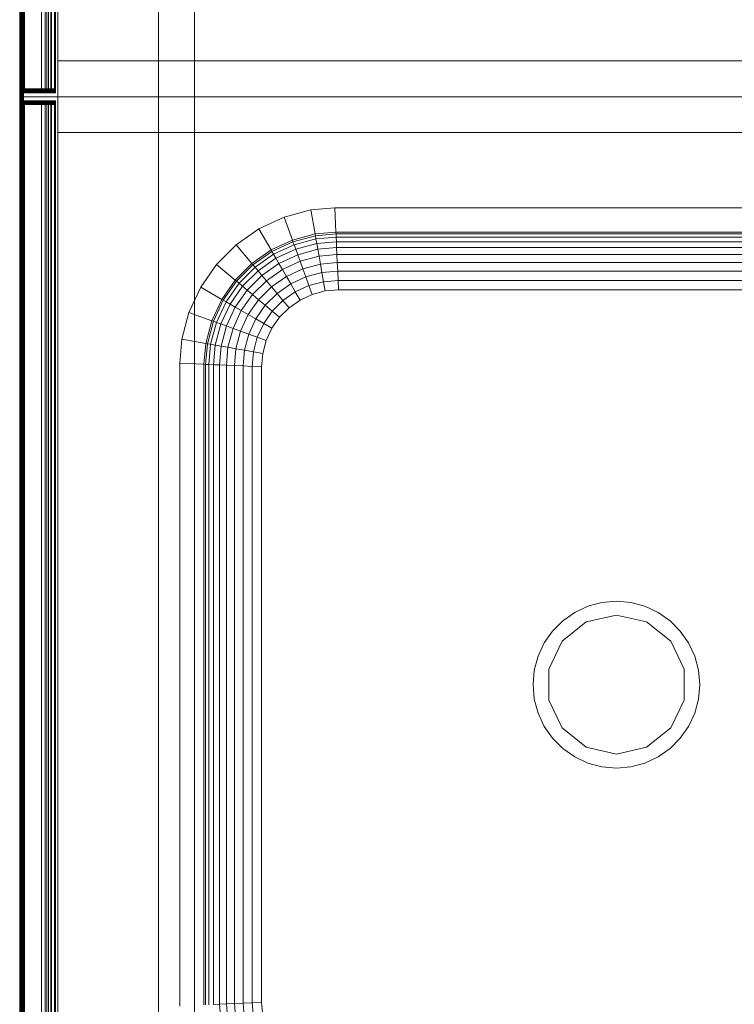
# Model space of a CAD drawing. Header units: metres. Extents: x 391.1 to 427.5, y 12.8 to 28.4.
# Tile 94 of 189: x 406.272 to 406.632, y 22.263 to 22.758. Entities that reach past the tile are written whole.
import ezdxf

# ---------------------------------------------------------------- set-up
doc = ezdxf.new("R2010")
doc.units = ezdxf.units.M
doc.layers.add('02_MOBILIARIO', color=7, linetype='Continuous', lineweight=18)
doc.layers.add('A-DETL-____-MBND', color=7, linetype='Continuous', lineweight=18)

# ---------------------------------------------------------------- blocks, each defined once
blk = doc.blocks.new('Family - Taulells_PA-152060-03_CLI_AIRE_P0A')
at = {"layer": 'A-DETL-____-MBND', "color": 253, "true_color": 0xaaaaaa}
for p, q in [((0, 0.6), (0, 0)), ((0, 0), (0, 0.6)), ((0.00003, 0), (0.00003, 0.6)), ((0.00012, 0), (0.00012, 0.6)), ((0.00027, 0), (0.00027, 0.6)), ((0.00047, 0), (0.00047, 0.6)), ((0.00071, 0), (0.00071, 0.6)), ((0.001, 0), (0.001, 0.6)), ((0.00132, 0), (0.00132, 0.6)), ((0.00165, 0), (0.00165, 0.6)), ((0.002, 0.6), (0.002, 0)), ((0.0192, 0), (0.0192, 0.6)), ((0.0192, 0.6), (0.0192, 0)), ((0.07, 0), (0.07, 0.6)), ((0.07, 0.6), (0.07, 0)), ((0.088, 0.6), (0.088, 0)), ((0.088, 0), (0.088, 0.6)), ((0, 0.004), (0, 0.596)), ((0, 0.596), (0, 0.004)), ((0, 0.004), (0, 0.596)), ((0, 0.596), (0, 0.004)), ((0.00003, 0.00365), (0.00003, 0.59635)), ((0.00003, 0.59635), (0.00003, 0.00365)), ((0.00012, 0.00332), (0.00012, 0.59668)), ((0.00012, 0.59668), (0.00012, 0.00332)), ((0.00027, 0.003), (0.00027, 0.597)), ((0.00027, 0.597), (0.00027, 0.003)), ((0.00047, 0.00271), (0.00047, 0.59729)), ((0.00047, 0.59729), (0.00047, 0.00271)), ((0.00071, 0.00271), (0.00071, 0.59729)), ((0.00071, 0.59729), (0.00071, 0.00271)), ((0.001, 0.003), (0.001, 0.597)), ((0.001, 0.597), (0.001, 0.003)), ((0.00132, 0.00332), (0.00132, 0.59668)), ((0.00132, 0.59668), (0.00132, 0.00332)), ((0.00165, 0.00365), (0.00165, 0.59635)), ((0.00165, 0.59635), (0.00165, 0.00365)), ((0.002, 0.004), (0.002, 0.596)), ((0.002, 0.596), (0.002, 0.004)), ((0.0025, 0.002), (0.0025, 0.598)), ((0.0025, 0.598), (0.0025, 0.002)), ((0.0025, 0.598), (0.0025, 0.002)), ((0.0025, 0.598), (0.0025, 0.002)), ((0.01099, 0.598), (0.01099, 0.002)), ((0.01099, 0.598), (0.01099, 0.002)), ((0.01099, 0.598), (0.01099, 0.002)), ((0.01099, 0.598), (0.01099, 0.002)), ((0.01291, 0.598), (0.01291, 0.002)), ((0.01291, 0.598), (0.01291, 0.002)), ((0.01367, 0.598), (0.01367, 0.002)), ((0.01367, 0.598), (0.01367, 0.002)), ((0.01453, 0.598), (0.01453, 0.002)), ((0.01453, 0.598), (0.01453, 0.002)), ((0.01562, 0.598), (0.01562, 0.002)), ((0.01562, 0.598), (0.01562, 0.002)), ((0.01595, 0.598), (0.01595, 0.002)), ((0.01595, 0.598), (0.01595, 0.002)), ((0.016, 0.598), (0.016, 0.002)), ((0.016, 0.598), (0.016, 0.002)), ((0.01747, 0.598), (0.01747, 0.002)), ((0.01747, 0.598), (0.01747, 0.002)), ((0.018, 0.598), (0.018, 0.002)), ((0.018, 0.598), (0.018, 0.002)), ((0.018, 0.598), (0.018, 0.002)), ((0.018, 0.002), (0.018, 0.598)), ((0.018, 0.596), (0.018, 0.004)), ((0.018, 0.004), (0.018, 0.596)), ((0.0192, 0), (0.0192, 0.018)), ((0.0192, 0.018), (0.5808, 0.018)), ((0.5808, 0.018), (0.0192, 0.018)), ((0.0192, 0.018), (0.0192, 0)), ((0.00003, 0.00365), (0, 0.004)), ((0, 0.004), (0.00003, 0.00365)), ((0.00003, 0.00365), (0, 0.004)), ((0, 0.004), (0.00003, 0.00365)), ((0, 0), (0.00003, 0)), ((0, 0), (0.6, 0)), ((0.00012, 0.00332), (0.00003, 0.00365)), ((0.00003, 0.00365), (0.00012, 0.00332)), ((0.00012, 0.00332), (0.00003, 0.00365)), ((0.00003, 0.00365), (0.00012, 0.00332)), ((0.00003, 0), (0.00012, 0)), ((0.00027, 0.003), (0.00012, 0.00332)), ((0.00012, 0.00332), (0.00027, 0.003)), ((0.00027, 0.003), (0.00012, 0.00332)), ((0.00012, 0.00332), (0.00027, 0.003)), ((0.00047, 0.00271), (0.00027, 0.003)), ((0.00027, 0.003), (0.00047, 0.00271)), ((0.00047, 0.00271), (0.00027, 0.003)), ((0.00027, 0.003), (0.00047, 0.00271)), ((0.00027, 0), (0.00047, 0)), ((0.00071, 0.00247), (0.00047, 0.00271)), ((0.00047, 0.00271), (0.00059, 0.00259)), ((0.00059, 0.00259), (0.00047, 0.00271)), ((0.00047, 0.00271), (0.00071, 0.00247)), ((0.00047, 0), (0.00071, 0)), ((0.00059, 0.00259), (0.00071, 0.00271)), ((0.00059, 0.00259), (0.00071, 0.00271)), ((0.00059, 0.00259), (0.00071, 0.00247)), ((0.00071, 0.00247), (0.00059, 0.00259)), ((0.00071, 0.00271), (0.001, 0.003)), ((0.00071, 0.00271), (0.001, 0.003)), ((0.018, 0.00271), (0.00071, 0.00271)), ((0.00071, 0.00271), (0.018, 0.00271)), ((0.001, 0.00227), (0.00071, 0.00247)), ((0.00071, 0.00247), (0.001, 0.00227)), ((0.018, 0.00247), (0.00071, 0.00247)), ((0.001, 0.00227), (0.00071, 0.00247)), ((0.00071, 0.00247), (0.001, 0.00227)), ((0.00071, 0.00247), (0.018, 0.00247)), ((0.00071, 0), (0.001, 0)), ((0.001, 0.003), (0.00132, 0.00332)), ((0.001, 0.003), (0.00132, 0.00332)), ((0.018, 0.003), (0.001, 0.003)), ((0.001, 0.003), (0.018, 0.003)), ((0.00132, 0.00212), (0.001, 0.00227)), ((0.001, 0.00227), (0.00132, 0.00212)), ((0.018, 0.00227), (0.001, 0.00227)), ((0.00132, 0.00212), (0.001, 0.00227)), ((0.001, 0.00227), (0.00132, 0.00212)), ((0.001, 0.00227), (0.018, 0.00227)), ((0.001, 0), (0.00132, 0)), ((0.00132, 0.00332), (0.00165, 0.00365)), ((0.00132, 0.00332), (0.00165, 0.00365)), ((0.018, 0.00332), (0.00132, 0.00332)), ((0.00132, 0.00332), (0.018, 0.00332)), ((0.00165, 0.00203), (0.00132, 0.00212)), ((0.00132, 0.00212), (0.00165, 0.00203)), ((0.018, 0.00212), (0.00132, 0.00212)), ((0.00165, 0.00203), (0.00132, 0.00212)), ((0.00132, 0.00212), (0.00165, 0.00203)), ((0.00132, 0.00212), (0.018, 0.00212)), ((0.00132, 0), (0.00165, 0)), ((0.00165, 0.00365), (0.002, 0.004)), ((0.00165, 0.00365), (0.002, 0.004)), ((0.018, 0.00365), (0.00165, 0.00365)), ((0.00165, 0.00365), (0.018, 0.00365)), ((0.002, 0.002), (0.00165, 0.00203)), ((0.00165, 0.00203), (0.002, 0.002)), ((0.018, 0.00203), (0.00165, 0.00203)), ((0.002, 0.002), (0.00165, 0.00203)), ((0.00165, 0.00203), (0.002, 0.002)), ((0.00165, 0.00203), (0.018, 0.00203)), ((0.00165, 0), (0.002, 0)), ((0.018, 0.004), (0.002, 0.004)), ((0.002, 0.004), (0.018, 0.004)), ((0.002, 0.002), (0.018, 0.002)), ((0.018, 0.002), (0.002, 0.002)), ((0.002, 0.002), (0.018, 0.002)), ((0.018, 0.002), (0.002, 0.002)), ((0.002, 0), (0.6, 0)), ((0.01099, 0.002), (0.0025, 0.002)), ((0.0025, 0.002), (0.01099, 0.002)), ((0.01099, 0.002), (0.0025, 0.002)), ((0.0025, 0.002), (0.01099, 0.002)), ((0.01291, 0.002), (0.01099, 0.002)), ((0.01099, 0.002), (0.01291, 0.002)), ((0.01367, 0.002), (0.01099, 0.002)), ((0.01099, 0.002), (0.01367, 0.002)), ((0.01453, 0.002), (0.01291, 0.002)), ((0.01291, 0.002), (0.01453, 0.002)), ((0.01595, 0.002), (0.01367, 0.002)), ((0.01367, 0.002), (0.01595, 0.002)), ((0.01562, 0.002), (0.01453, 0.002)), ((0.01453, 0.002), (0.01562, 0.002)), ((0.016, 0.002), (0.01562, 0.002)), ((0.01562, 0.002), (0.016, 0.002)), ((0.01747, 0.002), (0.01595, 0.002)), ((0.01595, 0.002), (0.01747, 0.002)), ((0.018, 0.002), (0.01747, 0.002)), ((0.01747, 0.002), (0.018, 0.002)), ((0.018, 0.004), (0.018, 0.00365)), ((0.018, 0.00365), (0.018, 0.004)), ((0.018, 0.00365), (0.018, 0.00332)), ((0.018, 0.00332), (0.018, 0.00365)), ((0.018, 0.00332), (0.018, 0.003)), ((0.018, 0.003), (0.018, 0.00332)), ((0.018, 0.003), (0.018, 0.00271)), ((0.018, 0.00271), (0.018, 0.003)), ((0.018, 0.00271), (0.018, 0.00247)), ((0.018, 0.00247), (0.018, 0.00271)), ((0.018, 0.00247), (0.018, 0.00227)), ((0.018, 0.00227), (0.018, 0.00247)), ((0.018, 0.00227), (0.018, 0.00212)), ((0.018, 0.00212), (0.018, 0.00227)), ((0.018, 0.00212), (0.018, 0.00203)), ((0.018, 0.00203), (0.018, 0.00212)), ((0.018, 0.00203), (0.018, 0.002)), ((0.018, 0.002), (0.018, 0.00203)), ((0.5808, 0), (0.0192, 0)), ((0.0192, 0), (0.5808, 0)), ((0.5808, 0), (0.0192, 0)), ((0.088, 0), (0.07, 0)), ((0.07, 0), (0.088, 0)), ((0.00012, 0), (0.00027, 0)), ((0.0192, 0), (0.5808, 0))]:
    blk.add_line(p, q, dxfattribs=at)
blk = doc.blocks.new('Family - Piques_PA-152575-03_CLI_AIRE_P0A')
at = {"layer": 'A-DETL-____-MBND', "color": 253, "true_color": 0xaaaaaa}
for p, q in [((0, 0.6), (0, 0)), ((0, 0), (0, 0.6)), ((0.00003, 0.6), (0, 0.6)), ((0.6, 0.6), (0, 0.6)), ((0.00003, 0), (0.00003, 0.6)), ((0.00012, 0.6), (0.00003, 0.6)), ((0.00012, 0), (0.00012, 0.6)), ((0.00027, 0.6), (0.00012, 0.6)), ((0.00027, 0), (0.00027, 0.6)), ((0.00047, 0.6), (0.00027, 0.6)), ((0.00047, 0), (0.00047, 0.6)), ((0.00071, 0.6), (0.00047, 0.6)), ((0.00071, 0), (0.00071, 0.6)), ((0.001, 0.6), (0.00071, 0.6)), ((0.001, 0), (0.001, 0.6)), ((0.00132, 0.6), (0.001, 0.6)), ((0.00132, 0), (0.00132, 0.6)), ((0.00165, 0.6), (0.00132, 0.6)), ((0.00165, 0), (0.00165, 0.6)), ((0.002, 0.6), (0.00165, 0.6)), ((0.6, 0.6), (0.002, 0.6)), ((0.002, 0.6), (0.002, 0)), ((0.0192, 0.6), (0.5808, 0.6)), ((0.0192, 0.582), (0.0192, 0.6)), ((0.5808, 0.6), (0.0192, 0.6)), ((0.0192, 0.6), (0.0192, 0.582)), ((0.0192, 0), (0.0192, 0.6)), ((0.0192, 0.6), (0.5808, 0.6)), ((0.5808, 0.6), (0.0192, 0.6)), ((0.0192, 0.6), (0.0192, 0)), ((0.07, 0), (0.07, 0.6)), ((0.07, 0.6), (0.088, 0.6)), ((0.07, 0.6), (0.07, 0)), ((0.088, 0.6), (0.07, 0.6)), ((0.088, 0.6), (0.088, 0)), ((0.088, 0), (0.088, 0.6)), ((0.00003, 0.59635), (0, 0.596)), ((0.00003, 0.59635), (0, 0.596)), ((0, 0.596), (0.00003, 0.59635)), ((0.00003, 0.59635), (0, 0.596)), ((0, 0.004), (0, 0.596)), ((0, 0.596), (0, 0.004)), ((0, 0.004), (0, 0.596)), ((0, 0.596), (0, 0.004)), ((0.00012, 0.59668), (0.00003, 0.59635)), ((0.00012, 0.59668), (0.00003, 0.59635)), ((0.00003, 0.59635), (0.00012, 0.59668)), ((0.00012, 0.59668), (0.00003, 0.59635)), ((0.00003, 0.59635), (0.00003, 0.00365)), ((0.00003, 0.00365), (0.00003, 0.59635)), ((0.00027, 0.597), (0.00012, 0.59668)), ((0.00027, 0.597), (0.00012, 0.59668)), ((0.00012, 0.59668), (0.00027, 0.597)), ((0.00027, 0.597), (0.00012, 0.59668)), ((0.00012, 0.59668), (0.00012, 0.00332)), ((0.00012, 0.00332), (0.00012, 0.59668)), ((0.00047, 0.59729), (0.00027, 0.597)), ((0.00047, 0.59729), (0.00027, 0.597)), ((0.00027, 0.597), (0.00047, 0.59729)), ((0.00047, 0.59729), (0.00027, 0.597)), ((0.00027, 0.597), (0.00027, 0.003)), ((0.00027, 0.003), (0.00027, 0.597)), ((0.00071, 0.59753), (0.00047, 0.59729)), ((0.00047, 0.59729), (0.00071, 0.59753)), ((0.00059, 0.59741), (0.00047, 0.59729)), ((0.00059, 0.59741), (0.00047, 0.59729)), ((0.00047, 0.59729), (0.00047, 0.00271)), ((0.00047, 0.00271), (0.00047, 0.59729)), ((0.00071, 0.59753), (0.00059, 0.59741)), ((0.00071, 0.59753), (0.00059, 0.59741)), ((0.00071, 0.59729), (0.00059, 0.59741)), ((0.00059, 0.59741), (0.00071, 0.59729)), ((0.001, 0.59773), (0.00071, 0.59753)), ((0.001, 0.59773), (0.00071, 0.59753)), ((0.00071, 0.59753), (0.001, 0.59773)), ((0.001, 0.59773), (0.00071, 0.59753)), ((0.018, 0.59753), (0.00071, 0.59753)), ((0.00071, 0.59753), (0.018, 0.59753)), ((0.001, 0.597), (0.00071, 0.59729)), ((0.00071, 0.59729), (0.00071, 0.00271)), ((0.018, 0.59729), (0.00071, 0.59729)), ((0.00071, 0.59729), (0.001, 0.597)), ((0.00071, 0.00271), (0.00071, 0.59729)), ((0.00071, 0.59729), (0.018, 0.59729)), ((0.00132, 0.59788), (0.001, 0.59773)), ((0.00132, 0.59788), (0.001, 0.59773)), ((0.001, 0.59773), (0.00132, 0.59788)), ((0.00132, 0.59788), (0.001, 0.59773)), ((0.018, 0.59773), (0.001, 0.59773)), ((0.001, 0.59773), (0.018, 0.59773)), ((0.00132, 0.59668), (0.001, 0.597)), ((0.001, 0.597), (0.001, 0.003)), ((0.018, 0.597), (0.001, 0.597)), ((0.001, 0.597), (0.00132, 0.59668)), ((0.001, 0.003), (0.001, 0.597)), ((0.001, 0.597), (0.018, 0.597)), ((0.00165, 0.59797), (0.00132, 0.59788)), ((0.00165, 0.59797), (0.00132, 0.59788)), ((0.00132, 0.59788), (0.00165, 0.59797)), ((0.00165, 0.59797), (0.00132, 0.59788)), ((0.018, 0.59788), (0.00132, 0.59788)), ((0.00132, 0.59788), (0.018, 0.59788)), ((0.00165, 0.59635), (0.00132, 0.59668)), ((0.00132, 0.59668), (0.00132, 0.00332)), ((0.018, 0.59668), (0.00132, 0.59668)), ((0.00132, 0.59668), (0.00165, 0.59635)), ((0.00132, 0.00332), (0.00132, 0.59668)), ((0.00132, 0.59668), (0.018, 0.59668)), ((0.002, 0.598), (0.00165, 0.59797)), ((0.002, 0.598), (0.00165, 0.59797)), ((0.00165, 0.59797), (0.002, 0.598)), ((0.002, 0.598), (0.00165, 0.59797)), ((0.018, 0.59797), (0.00165, 0.59797)), ((0.00165, 0.59797), (0.018, 0.59797)), ((0.002, 0.596), (0.00165, 0.59635)), ((0.00165, 0.59635), (0.00165, 0.00365)), ((0.018, 0.59635), (0.00165, 0.59635)), ((0.00165, 0.59635), (0.002, 0.596)), ((0.00165, 0.00365), (0.00165, 0.59635)), ((0.00165, 0.59635), (0.018, 0.59635)), ((0.018, 0.598), (0.002, 0.598)), ((0.002, 0.598), (0.018, 0.598)), ((0.018, 0.598), (0.002, 0.598)), ((0.002, 0.598), (0.018, 0.598)), ((0.018, 0.596), (0.002, 0.596)), ((0.002, 0.596), (0.002, 0.004)), ((0.002, 0.596), (0.018, 0.596)), ((0.002, 0.004), (0.002, 0.596)), ((0.0025, 0.002), (0.0025, 0.598)), ((0.0025, 0.598), (0.01099, 0.598)), ((0.01099, 0.598), (0.0025, 0.598)), ((0.0025, 0.598), (0.0025, 0.002)), ((0.0025, 0.598), (0.0025, 0.002)), ((0.0025, 0.598), (0.01099, 0.598)), ((0.01099, 0.598), (0.0025, 0.598)), ((0.0025, 0.598), (0.0025, 0.002)), ((0.01099, 0.598), (0.01099, 0.002)), ((0.01099, 0.598), (0.01291, 0.598)), ((0.01291, 0.598), (0.01099, 0.598)), ((0.01099, 0.598), (0.01099, 0.002)), ((0.01099, 0.598), (0.01099, 0.002)), ((0.01099, 0.598), (0.01367, 0.598)), ((0.01367, 0.598), (0.01099, 0.598)), ((0.01099, 0.598), (0.01099, 0.002)), ((0.01291, 0.598), (0.01291, 0.002)), ((0.01291, 0.598), (0.01453, 0.598)), ((0.01453, 0.598), (0.01291, 0.598)), ((0.01291, 0.598), (0.01291, 0.002)), ((0.01367, 0.598), (0.01367, 0.002)), ((0.01367, 0.598), (0.01595, 0.598)), ((0.01595, 0.598), (0.01367, 0.598)), ((0.01367, 0.598), (0.01367, 0.002)), ((0.01453, 0.598), (0.01453, 0.002)), ((0.01453, 0.598), (0.01562, 0.598)), ((0.01562, 0.598), (0.01453, 0.598)), ((0.01453, 0.598), (0.01453, 0.002)), ((0.01562, 0.598), (0.01562, 0.002)), ((0.01562, 0.598), (0.016, 0.598)), ((0.016, 0.598), (0.01562, 0.598)), ((0.01562, 0.598), (0.01562, 0.002)), ((0.01595, 0.598), (0.01595, 0.002)), ((0.01595, 0.598), (0.01747, 0.598)), ((0.01747, 0.598), (0.01595, 0.598)), ((0.01595, 0.598), (0.01595, 0.002)), ((0.016, 0.598), (0.016, 0.002)), ((0.016, 0.598), (0.016, 0.002)), ((0.01747, 0.598), (0.01747, 0.002)), ((0.01747, 0.598), (0.018, 0.598)), ((0.018, 0.598), (0.01747, 0.598)), ((0.01747, 0.598), (0.01747, 0.002)), ((0.018, 0.598), (0.018, 0.002)), ((0.018, 0.598), (0.018, 0.002)), ((0.018, 0.59797), (0.018, 0.598)), ((0.018, 0.002), (0.018, 0.598)), ((0.018, 0.598), (0.018, 0.59797)), ((0.018, 0.598), (0.018, 0.002)), ((0.018, 0.59788), (0.018, 0.59797)), ((0.018, 0.59797), (0.018, 0.59788)), ((0.018, 0.59773), (0.018, 0.59788)), ((0.018, 0.59788), (0.018, 0.59773)), ((0.018, 0.59753), (0.018, 0.59773)), ((0.018, 0.59773), (0.018, 0.59753)), ((0.018, 0.59729), (0.018, 0.59753)), ((0.018, 0.59753), (0.018, 0.59729)), ((0.018, 0.597), (0.018, 0.59729)), ((0.018, 0.59729), (0.018, 0.597)), ((0.018, 0.59668), (0.018, 0.597)), ((0.018, 0.597), (0.018, 0.59668)), ((0.018, 0.59635), (0.018, 0.59668)), ((0.018, 0.59668), (0.018, 0.59635)), ((0.018, 0.596), (0.018, 0.59635)), ((0.018, 0.59635), (0.018, 0.596)), ((0.018, 0.004), (0.018, 0.596)), ((0.018, 0.596), (0.018, 0.004)), ((0.5808, 0.582), (0.0192, 0.582)), ((0.0192, 0.582), (0.5808, 0.582)), ((0.13319, 0.53937), (0.14668, 0.54298)), ((0.13319, 0.53937), (0.14668, 0.54298)), ((0.14668, 0.54298), (0.13319, 0.53937)), ((0.14668, 0.54298), (0.1588, 0.54404)), ((0.14668, 0.54298), (0.1588, 0.54404)), ((0.1588, 0.54404), (0.14668, 0.54298)), ((0.14881, 0.53092), (0.14668, 0.54298)), ((0.15934, 0.53184), (0.1588, 0.54404)), ((0.1588, 0.54404), (0.44241, 0.54404)), ((0.1588, 0.54404), (0.44241, 0.54404)), ((0.44241, 0.54404), (0.1588, 0.54404)), ((0.12052, 0.53346), (0.13319, 0.53937)), ((0.12052, 0.53346), (0.13319, 0.53937)), ((0.13319, 0.53937), (0.12052, 0.53346)), ((0.13738, 0.52785), (0.13319, 0.53937)), ((0.10908, 0.52545), (0.12052, 0.53346)), ((0.10908, 0.52545), (0.12052, 0.53346)), ((0.12052, 0.53346), (0.10908, 0.52545)), ((0.12665, 0.52285), (0.12052, 0.53346)), ((0.14881, 0.53092), (0.13738, 0.52785)), ((0.15934, 0.53184), (0.14881, 0.53092)), ((0.14897, 0.53004), (0.14881, 0.53092)), ((0.15938, 0.53095), (0.14897, 0.53004)), ((0.44187, 0.53184), (0.15934, 0.53184)), ((0.15938, 0.53095), (0.15934, 0.53184)), ((0.44183, 0.53095), (0.15938, 0.53095)), ((0.15945, 0.52932), (0.15938, 0.53095)), ((0.0992, 0.51557), (0.10908, 0.52545)), ((0.0992, 0.51557), (0.10908, 0.52545)), ((0.10908, 0.52545), (0.0992, 0.51557)), ((0.11695, 0.51606), (0.10908, 0.52545)), ((0.13738, 0.52785), (0.12665, 0.52285)), ((0.13768, 0.52702), (0.12709, 0.52208)), ((0.13824, 0.52548), (0.12791, 0.52066)), ((0.13768, 0.52702), (0.13738, 0.52785)), ((0.14897, 0.53004), (0.13768, 0.52702)), ((0.13824, 0.52548), (0.13768, 0.52702)), ((0.14925, 0.52843), (0.13824, 0.52548)), ((0.13904, 0.52328), (0.13824, 0.52548)), ((0.14966, 0.52612), (0.13904, 0.52328)), ((0.14925, 0.52843), (0.14897, 0.53004)), ((0.15945, 0.52932), (0.14925, 0.52843)), ((0.14966, 0.52612), (0.14925, 0.52843)), ((0.15955, 0.52699), (0.14966, 0.52612)), ((0.15017, 0.52319), (0.14966, 0.52612)), ((0.44176, 0.52932), (0.15945, 0.52932)), ((0.15955, 0.52699), (0.15945, 0.52932)), ((0.44166, 0.52699), (0.15955, 0.52699)), ((0.15968, 0.52402), (0.15955, 0.52699)), ((0.12665, 0.52285), (0.11695, 0.51606)), ((0.12709, 0.52208), (0.11753, 0.51538)), ((0.12791, 0.52066), (0.11858, 0.51412)), ((0.12709, 0.52208), (0.12665, 0.52285)), ((0.12791, 0.52066), (0.12709, 0.52208)), ((0.12908, 0.51864), (0.12791, 0.52066)), ((0.13904, 0.52328), (0.12908, 0.51864)), ((0.14006, 0.52048), (0.13057, 0.51606)), ((0.14006, 0.52048), (0.13904, 0.52328)), ((0.15017, 0.52319), (0.14006, 0.52048)), ((0.14127, 0.51715), (0.14006, 0.52048)), ((0.15968, 0.52402), (0.15017, 0.52319)), ((0.15079, 0.5197), (0.15017, 0.52319)), ((0.15983, 0.52049), (0.15079, 0.5197)), ((0.44153, 0.52402), (0.15968, 0.52402)), ((0.15983, 0.52049), (0.15968, 0.52402)), ((0.44138, 0.52049), (0.15983, 0.52049)), ((0.16001, 0.5165), (0.15983, 0.52049)), ((0.09118, 0.50412), (0.0992, 0.51557)), ((0.09118, 0.50412), (0.0992, 0.51557)), ((0.0992, 0.51557), (0.09118, 0.50412)), ((0.10858, 0.50769), (0.0992, 0.51557)), ((0.11695, 0.51606), (0.10858, 0.50769)), ((0.11753, 0.51538), (0.11695, 0.51606)), ((0.12908, 0.51864), (0.12008, 0.51233)), ((0.13057, 0.51606), (0.122, 0.51005)), ((0.13057, 0.51606), (0.12908, 0.51864)), ((0.13234, 0.51299), (0.13057, 0.51606)), ((0.14127, 0.51715), (0.13234, 0.51299)), ((0.15079, 0.5197), (0.14127, 0.51715)), ((0.14264, 0.51338), (0.14127, 0.51715)), ((0.15149, 0.51575), (0.14264, 0.51338)), ((0.15149, 0.51575), (0.15079, 0.5197)), ((0.16001, 0.5165), (0.15149, 0.51575)), ((0.15225, 0.51144), (0.15149, 0.51575)), ((0.4412, 0.5165), (0.16001, 0.5165)), ((0.1602, 0.51214), (0.16001, 0.5165)), ((0.11753, 0.51538), (0.10926, 0.50712)), ((0.11858, 0.51412), (0.11052, 0.50607)), ((0.12008, 0.51233), (0.11231, 0.50456)), ((0.11858, 0.51412), (0.11753, 0.51538)), ((0.12008, 0.51233), (0.11858, 0.51412)), ((0.122, 0.51005), (0.12008, 0.51233)), ((0.13234, 0.51299), (0.12427, 0.50734)), ((0.13435, 0.50951), (0.13234, 0.51299)), ((0.14264, 0.51338), (0.13435, 0.50951)), ((0.14414, 0.50927), (0.14264, 0.51338)), ((0.15225, 0.51144), (0.14414, 0.50927)), ((0.1602, 0.51214), (0.15225, 0.51144)), ((0.15305, 0.50689), (0.15225, 0.51144)), ((0.44101, 0.51214), (0.1602, 0.51214)), ((0.1604, 0.50754), (0.1602, 0.51214)), ((0.10858, 0.50769), (0.10179, 0.49799)), ((0.10926, 0.50712), (0.10256, 0.49755)), ((0.11052, 0.50607), (0.10398, 0.49673)), ((0.10926, 0.50712), (0.10858, 0.50769)), ((0.11052, 0.50607), (0.10926, 0.50712)), ((0.11231, 0.50456), (0.11052, 0.50607)), ((0.122, 0.51005), (0.11459, 0.50265)), ((0.12427, 0.50734), (0.11731, 0.50037)), ((0.12427, 0.50734), (0.122, 0.51005)), ((0.12685, 0.50426), (0.12427, 0.50734)), ((0.13435, 0.50951), (0.12685, 0.50426)), ((0.13654, 0.50573), (0.12966, 0.50091)), ((0.13654, 0.50573), (0.13435, 0.50951)), ((0.14414, 0.50927), (0.13654, 0.50573)), ((0.13885, 0.50172), (0.13654, 0.50573)), ((0.14572, 0.50493), (0.14414, 0.50927)), ((0.15305, 0.50689), (0.14572, 0.50493)), ((0.1604, 0.50754), (0.15305, 0.50689)), ((0.15387, 0.50222), (0.15305, 0.50689)), ((0.44081, 0.50754), (0.1604, 0.50754)), ((0.1606, 0.50281), (0.1604, 0.50754)), ((0.08528, 0.49145), (0.09118, 0.50412)), ((0.08528, 0.49145), (0.09118, 0.50412)), ((0.09118, 0.50412), (0.08528, 0.49145)), ((0.10179, 0.49799), (0.09118, 0.50412)), ((0.11231, 0.50456), (0.10601, 0.49556)), ((0.11459, 0.50265), (0.10859, 0.49407)), ((0.11459, 0.50265), (0.11231, 0.50456)), ((0.11731, 0.50037), (0.11459, 0.50265)), ((0.12685, 0.50426), (0.12038, 0.49779)), ((0.12966, 0.50091), (0.12373, 0.49498)), ((0.12966, 0.50091), (0.12685, 0.50426)), ((0.13263, 0.49737), (0.12966, 0.50091)), ((0.13885, 0.50172), (0.13263, 0.49737)), ((0.14572, 0.50493), (0.13885, 0.50172)), ((0.14122, 0.49761), (0.13885, 0.50172)), ((0.14734, 0.50047), (0.14572, 0.50493)), ((0.15387, 0.50222), (0.14734, 0.50047)), ((0.1606, 0.50281), (0.15387, 0.50222)), ((0.4406, 0.50281), (0.1606, 0.50281)), ((0.10179, 0.49799), (0.09679, 0.48726)), ((0.10256, 0.49755), (0.09763, 0.48696)), ((0.10398, 0.49673), (0.09916, 0.4864)), ((0.10256, 0.49755), (0.10179, 0.49799)), ((0.10398, 0.49673), (0.10256, 0.49755)), ((0.10601, 0.49556), (0.10398, 0.49673)), ((0.11731, 0.50037), (0.11165, 0.4923)), ((0.12038, 0.49779), (0.11513, 0.49029)), ((0.12038, 0.49779), (0.11731, 0.50037)), ((0.12373, 0.49498), (0.12038, 0.49779)), ((0.13263, 0.49737), (0.12727, 0.49201)), ((0.13568, 0.49374), (0.13263, 0.49737)), ((0.14122, 0.49761), (0.13568, 0.49374)), ((0.14734, 0.50047), (0.14122, 0.49761)), ((0.08166, 0.47796), (0.08528, 0.49145)), ((0.08166, 0.47796), (0.08528, 0.49145)), ((0.08528, 0.49145), (0.08166, 0.47796)), ((0.09679, 0.48726), (0.08528, 0.49145)), ((0.10601, 0.49556), (0.10136, 0.4856)), ((0.10859, 0.49407), (0.10416, 0.48458)), ((0.10859, 0.49407), (0.10601, 0.49556)), ((0.11165, 0.4923), (0.10749, 0.48337)), ((0.11165, 0.4923), (0.10859, 0.49407)), ((0.11513, 0.49029), (0.11165, 0.4923)), ((0.12373, 0.49498), (0.11892, 0.48811)), ((0.12727, 0.49201), (0.12292, 0.4858)), ((0.12727, 0.49201), (0.12373, 0.49498)), ((0.13091, 0.48896), (0.12727, 0.49201)), ((0.13568, 0.49374), (0.13091, 0.48896)), ((0.09679, 0.48726), (0.09373, 0.47583)), ((0.09763, 0.48696), (0.0946, 0.47568)), ((0.09916, 0.4864), (0.09621, 0.47539)), ((0.09763, 0.48696), (0.09679, 0.48726)), ((0.09916, 0.4864), (0.09763, 0.48696)), ((0.10136, 0.4856), (0.09916, 0.4864)), ((0.11513, 0.49029), (0.11126, 0.482)), ((0.11892, 0.48811), (0.11513, 0.49029)), ((0.11892, 0.48811), (0.11537, 0.4805)), ((0.12292, 0.4858), (0.11892, 0.48811)), ((0.12292, 0.4858), (0.11971, 0.47892)), ((0.12703, 0.48342), (0.12292, 0.4858)), ((0.13091, 0.48896), (0.12703, 0.48342)), ((0.10136, 0.4856), (0.09852, 0.47499)), ((0.10416, 0.48458), (0.10136, 0.4856)), ((0.10416, 0.48458), (0.10145, 0.47447)), ((0.10749, 0.48337), (0.10416, 0.48458)), ((0.10749, 0.48337), (0.10494, 0.47385)), ((0.11126, 0.482), (0.10749, 0.48337)), ((0.11126, 0.482), (0.10889, 0.47316)), ((0.11537, 0.4805), (0.11126, 0.482)), ((0.12703, 0.48342), (0.12417, 0.4773)), ((0.0806, 0.46584), (0.08166, 0.47796)), ((0.0806, 0.46584), (0.08166, 0.47796)), ((0.08166, 0.47796), (0.0806, 0.46584)), ((0.09373, 0.47583), (0.08166, 0.47796)), ((0.11537, 0.4805), (0.1132, 0.4724)), ((0.11971, 0.47892), (0.11537, 0.4805)), ((0.11971, 0.47892), (0.11775, 0.47159)), ((0.12417, 0.4773), (0.11971, 0.47892)), ((0.12417, 0.4773), (0.12242, 0.47077)), ((0.09373, 0.47583), (0.09281, 0.46531)), ((0.0946, 0.47568), (0.09369, 0.46527)), ((0.0946, 0.47568), (0.09373, 0.47583)), ((0.09621, 0.47539), (0.0946, 0.47568)), ((0.09621, 0.47539), (0.09532, 0.4652)), ((0.09852, 0.47499), (0.09621, 0.47539)), ((0.09852, 0.47499), (0.09765, 0.46509)), ((0.10145, 0.47447), (0.09852, 0.47499)), ((0.10145, 0.47447), (0.10062, 0.46496)), ((0.10494, 0.47385), (0.10145, 0.47447)), ((0.10494, 0.47385), (0.10415, 0.46481)), ((0.10889, 0.47316), (0.10494, 0.47385)), ((0.10889, 0.47316), (0.10815, 0.46464)), ((0.1132, 0.4724), (0.10889, 0.47316)), ((0.1132, 0.4724), (0.1125, 0.46445)), ((0.11775, 0.47159), (0.1132, 0.4724)), ((0.11775, 0.47159), (0.11711, 0.46424)), ((0.12242, 0.47077), (0.11775, 0.47159)), ((0.12242, 0.47077), (0.12183, 0.46404)), ((0.0806, 0.14224), (0.0806, 0.46584)), ((0.0806, 0.46584), (0.09281, 0.46531)), ((0.0806, 0.14224), (0.0806, 0.46584)), ((0.0806, 0.46584), (0.0806, 0.14224)), ((0.09281, 0.46531), (0.09281, 0.14277)), ((0.09281, 0.46531), (0.09369, 0.46527)), ((0.09369, 0.46527), (0.09369, 0.14281)), ((0.09369, 0.46527), (0.09532, 0.4652)), ((0.09532, 0.4652), (0.09532, 0.14288)), ((0.09532, 0.4652), (0.09765, 0.46509)), ((0.09765, 0.46509), (0.09765, 0.14298)), ((0.09765, 0.46509), (0.10062, 0.46496)), ((0.10062, 0.46496), (0.10062, 0.14311)), ((0.10062, 0.46496), (0.10415, 0.46481)), ((0.10415, 0.46481), (0.10415, 0.14327)), ((0.10415, 0.46481), (0.10815, 0.46464)), ((0.10815, 0.46464), (0.10815, 0.14344)), ((0.10815, 0.46464), (0.1125, 0.46445)), ((0.1125, 0.46445), (0.1125, 0.14363)), ((0.1125, 0.46445), (0.11711, 0.46424)), ((0.11711, 0.46424), (0.11711, 0.14383)), ((0.11711, 0.46424), (0.12183, 0.46404)), ((0.12183, 0.46404), (0.12183, 0.14404)), ((0.2796, 0.34041), (0.28624, 0.3435)), ((0.2796, 0.34041), (0.28624, 0.3435)), ((0.28624, 0.3435), (0.29331, 0.3454)), ((0.28624, 0.3435), (0.29331, 0.3454)), ((0.29331, 0.3454), (0.3006, 0.34604)), ((0.29331, 0.3454), (0.3006, 0.34604)), ((0.3006, 0.34604), (0.3079, 0.3454)), ((0.3006, 0.34604), (0.3079, 0.3454)), ((0.3079, 0.3454), (0.31497, 0.3435)), ((0.3079, 0.3454), (0.31497, 0.3435)), ((0.31497, 0.3435), (0.3216, 0.34041)), ((0.31497, 0.3435), (0.3216, 0.34041)), ((0.27361, 0.33621), (0.2796, 0.34041)), ((0.27361, 0.33621), (0.2796, 0.34041)), ((0.3006, 0.33904), (0.28542, 0.33557)), ((0.31579, 0.33557), (0.3006, 0.33904)), ((0.3216, 0.34041), (0.3276, 0.33621)), ((0.3216, 0.34041), (0.3276, 0.33621)), ((0.26843, 0.33103), (0.27361, 0.33621)), ((0.26843, 0.33103), (0.27361, 0.33621)), ((0.28542, 0.33557), (0.27324, 0.32586)), ((0.32797, 0.32586), (0.31579, 0.33557)), ((0.3276, 0.33621), (0.33278, 0.33103)), ((0.3276, 0.33621), (0.33278, 0.33103)), ((0.26423, 0.32504), (0.26843, 0.33103)), ((0.26423, 0.32504), (0.26843, 0.33103)), ((0.33278, 0.33103), (0.33698, 0.32504)), ((0.33278, 0.33103), (0.33698, 0.32504)), ((0.26114, 0.3184), (0.26423, 0.32504)), ((0.26114, 0.3184), (0.26423, 0.32504)), ((0.27324, 0.32586), (0.26648, 0.31183)), ((0.33473, 0.31183), (0.32797, 0.32586)), ((0.33698, 0.32504), (0.34007, 0.3184)), ((0.33698, 0.32504), (0.34007, 0.3184)), ((0.25924, 0.31133), (0.26114, 0.3184)), ((0.25924, 0.31133), (0.26114, 0.3184)), ((0.34007, 0.3184), (0.34197, 0.31133)), ((0.34197, 0.31133), (0.34007, 0.3184)), ((0.2586, 0.30404), (0.25924, 0.31133)), ((0.2586, 0.30404), (0.25924, 0.31133)), ((0.26648, 0.31183), (0.26648, 0.29625)), ((0.33473, 0.29625), (0.33473, 0.31183)), ((0.34197, 0.31133), (0.3426, 0.30404)), ((0.34197, 0.31133), (0.3426, 0.30404)), ((0.25924, 0.29674), (0.2586, 0.30404)), ((0.25924, 0.29674), (0.2586, 0.30404)), ((0.3426, 0.30404), (0.34197, 0.29674)), ((0.3426, 0.30404), (0.34197, 0.29674)), ((0.26114, 0.28967), (0.25924, 0.29674)), ((0.26114, 0.28967), (0.25924, 0.29674)), ((0.26648, 0.29625), (0.27324, 0.28222)), ((0.32797, 0.28222), (0.33473, 0.29625)), ((0.34197, 0.29674), (0.34007, 0.28967)), ((0.34197, 0.29674), (0.34007, 0.28967)), ((0.26423, 0.28304), (0.26114, 0.28967)), ((0.26423, 0.28304), (0.26114, 0.28967)), ((0.34007, 0.28967), (0.33698, 0.28304)), ((0.34007, 0.28967), (0.33698, 0.28304)), ((0.26843, 0.27704), (0.26423, 0.28304)), ((0.26843, 0.27704), (0.26423, 0.28304)), ((0.33698, 0.28304), (0.33278, 0.27704)), ((0.33698, 0.28304), (0.33278, 0.27704)), ((0.27324, 0.28222), (0.28542, 0.2725)), ((0.31579, 0.2725), (0.32797, 0.28222)), ((0.27361, 0.27186), (0.26843, 0.27704)), ((0.27361, 0.27186), (0.26843, 0.27704)), ((0.33278, 0.27704), (0.3276, 0.27186)), ((0.33278, 0.27704), (0.3276, 0.27186)), ((0.2796, 0.26766), (0.27361, 0.27186)), ((0.2796, 0.26766), (0.27361, 0.27186)), ((0.28624, 0.26457), (0.2796, 0.26766)), ((0.28624, 0.26457), (0.2796, 0.26766)), ((0.28542, 0.2725), (0.3006, 0.26904)), ((0.3006, 0.26904), (0.31579, 0.2725)), ((0.3216, 0.26766), (0.31497, 0.26457)), ((0.3216, 0.26766), (0.31497, 0.26457)), ((0.3276, 0.27186), (0.3216, 0.26766)), ((0.3276, 0.27186), (0.3216, 0.26766)), ((0.29331, 0.26268), (0.28624, 0.26457)), ((0.29331, 0.26268), (0.28624, 0.26457)), ((0.31497, 0.26457), (0.3079, 0.26268)), ((0.31497, 0.26457), (0.3079, 0.26268)), ((0.3006, 0.26204), (0.29331, 0.26268)), ((0.3006, 0.26204), (0.29331, 0.26268)), ((0.3079, 0.26268), (0.3006, 0.26204)), ((0.3079, 0.26268), (0.3006, 0.26204)), ((0.1125, 0.14363), (0.11711, 0.14383)), ((0.11711, 0.14383), (0.12183, 0.14404)), ((0.11711, 0.14383), (0.11775, 0.13648)), ((0.12183, 0.14404), (0.12242, 0.13731)), ((0.09765, 0.14298), (0.10062, 0.14311)), ((0.10062, 0.14311), (0.10415, 0.14327)), ((0.10062, 0.14311), (0.10145, 0.13361)), ((0.10415, 0.14327), (0.10815, 0.14344)), ((0.10415, 0.14327), (0.10494, 0.13422)), ((0.10815, 0.14344), (0.1125, 0.14363)), ((0.10815, 0.14344), (0.10889, 0.13492)), ((0.1125, 0.14363), (0.1132, 0.13568))]:
    blk.add_line(p, q, dxfattribs=at)
blk = doc.blocks.new('LONDR55-XX_ZZ-ARQ-CAA-M3D-Londres55_ifc-1-03_CLI_AIRE_P0A')
at = {"layer": '02_MOBILIARIO', "color": 253, "lineweight": 18, "true_color": 0xaaaaaa}
blk.add_blockref('Family - Taulells_PA-152060-03_CLI_AIRE_P0A', (406.27193, 22.71959), dxfattribs=at)
at = {"layer": 'A-DETL-____-MBND', "color": 253, "lineweight": 18, "true_color": 0xaaaaaa}
blk.add_blockref('Family - Piques_PA-152575-03_CLI_AIRE_P0A', (406.27193, 22.11959), dxfattribs=at)

msp = doc.modelspace()

# ---------------------------------------------------------------- block references
at = {"lineweight": 5}
msp.add_blockref('LONDR55-XX_ZZ-ARQ-CAA-M3D-Londres55_ifc-1-03_CLI_AIRE_P0A', (0, 0), dxfattribs=at)

doc.saveas('drawing.dxf')
